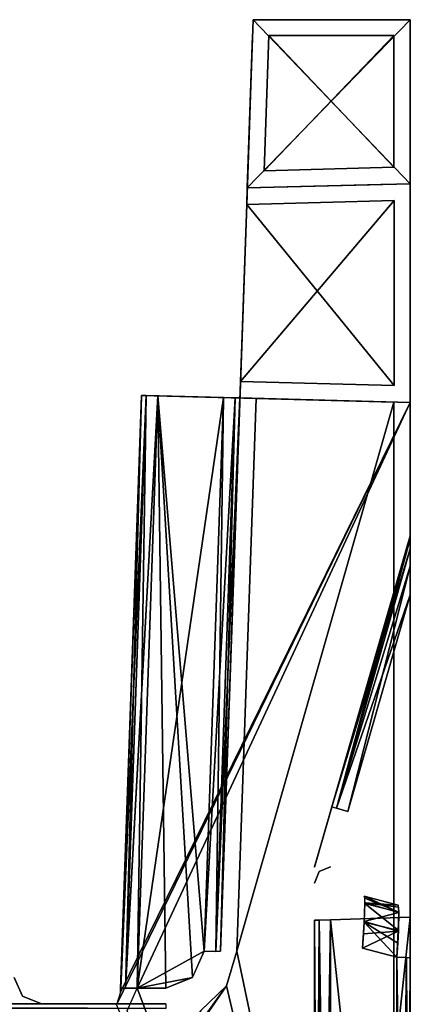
# Model space of a CAD drawing. Header units: millimetres. Extents: x -20 to 20, y -19.6 to 34.
# Tile 53 of 53: x 7.4 to 14.5, y 16 to 34. Entities that reach past the tile are written whole.
import ezdxf

# ---------------------------------------------------------------- set-up
doc = ezdxf.new("R2010")
doc.units = ezdxf.units.MM
doc.header["$LTSCALE"] = 101.851852
for name, color, linetype in [('1', 7, 'CONTINUOUS'), ('102', 7, 'CONTINUOUS'), ('103', 7, 'CONTINUOUS'), ('117', 7, 'CONTINUOUS'), ('127', 7, 'CONTINUOUS'), ('128', 7, 'CONTINUOUS'), ('129', 7, 'CONTINUOUS'), ('130', 7, 'CONTINUOUS'), ('131', 7, 'CONTINUOUS'), ('132', 7, 'CONTINUOUS'), ('139', 7, 'CONTINUOUS'), ('140', 7, 'CONTINUOUS'), ('143', 7, 'CONTINUOUS'), ('145', 7, 'CONTINUOUS'), ('146', 7, 'CONTINUOUS'), ('15', 7, 'CONTINUOUS'), ('150', 7, 'CONTINUOUS'), ('151', 7, 'CONTINUOUS'), ('153', 7, 'CONTINUOUS'), ('154', 7, 'CONTINUOUS'), ('157', 7, 'CONTINUOUS'), ('158', 7, 'CONTINUOUS'), ('21', 7, 'CONTINUOUS'), ('22', 7, 'CONTINUOUS'), ('270', 7, 'CONTINUOUS'), ('3', 7, 'CONTINUOUS'), ('342', 7, 'CONTINUOUS'), ('348', 7, 'CONTINUOUS'), ('351', 7, 'CONTINUOUS'), ('352', 7, 'CONTINUOUS'), ('377', 7, 'CONTINUOUS'), ('378', 7, 'CONTINUOUS'), ('4', 7, 'CONTINUOUS'), ('69', 7, 'CONTINUOUS'), ('71', 7, 'CONTINUOUS'), ('78', 7, 'CONTINUOUS'), ('79', 7, 'CONTINUOUS'), ('80', 7, 'CONTINUOUS'), ('81', 7, 'CONTINUOUS'), ('82', 7, 'CONTINUOUS'), ('83', 7, 'CONTINUOUS'), ('84', 7, 'CONTINUOUS'), ('86', 7, 'CONTINUOUS'), ('98', 7, 'CONTINUOUS'), ('99', 7, 'CONTINUOUS')]:
    doc.layers.add(name, color=color, linetype=linetype)

msp = doc.modelspace()

# ---------------------------------------------------------------- linework, layer by layer
at = {"layer": '1', "color": 252, "linetype": 'Continuous', "true_color": 0x888888}
for points in [[(14.5, 33.7, -13.396), (14.5, 31.292, 4.308), (14.5, 31.292, -4.308), (14.5, 33.7, -13.396)], [(14.5, 31.292, 13.459), (14.5, 31.292, 4.308), (14.5, 33.7, -13.396), (14.5, 31.292, 13.459)], [(14.5, 33.7, 13.396), (14.5, 31.292, 13.459), (14.5, 33.7, -13.396), (14.5, 33.7, 13.396)], [(14.5, 31.292, -13.459), (14.5, 33.7, -13.396), (14.5, 31.292, -4.308), (14.5, 31.292, -13.459)], [(14.5, 31.292, -4.308), (14.5, 31.117, 3.883), (14.5, 31.117, -3.883), (14.5, 31.292, -4.308)], [(14.5, 31.292, 4.308), (14.5, 31.117, 3.883), (14.5, 31.292, -4.308), (14.5, 31.292, 4.308)], [(14.5, 31.117, -3.883), (14.5, 30.692, 3.708), (14.5, 30.692, -3.708), (14.5, 31.117, -3.883)], [(14.5, 31.117, 3.883), (14.5, 30.692, 3.708), (14.5, 31.117, -3.883), (14.5, 31.117, 3.883)], [(14.5, 30.692, -3.708), (14.5, 27.308, 3.708), (14.5, 27.308, -3.708), (14.5, 30.692, -3.708)], [(14.5, 30.692, 3.708), (14.5, 27.308, 3.708), (14.5, 30.692, -3.708), (14.5, 30.692, 3.708)], [(14.5, 27.308, -3.708), (14.5, 26.883, 3.883), (14.5, 26.883, -3.883), (14.5, 27.308, -3.708)], [(14.5, 27.308, 3.708), (14.5, 26.883, 3.883), (14.5, 27.308, -3.708), (14.5, 27.308, 3.708)], [(14.5, 26.883, -3.883), (14.5, 26.708, 4.308), (14.5, 26.708, -4.308), (14.5, 26.883, -3.883)], [(14.5, 26.883, 3.883), (14.5, 26.708, 4.308), (14.5, 26.883, -3.883), (14.5, 26.883, 3.883)], [(14.5, 18.947, -3.652), (14.5, 26.708, -13.579), (14.5, 19.198, -3.398), (14.5, 18.947, -3.652)], [(14.5, 18.854, -4), (14.5, 26.708, -13.579), (14.5, 18.947, -3.652), (14.5, 18.854, -4)], [(14.5, 18.854, -10.38), (14.5, 26.708, -13.579), (14.5, 18.854, -4), (14.5, 18.854, -10.38)], [(14.5, 18.684, -11.023), (14.5, 26.708, -13.579), (14.5, 18.854, -10.38), (14.5, 18.684, -11.023)], [(14.5, 18.223, -11.494), (14.5, 26.708, -13.579), (14.5, 18.684, -11.023), (14.5, 18.223, -11.494)], [(14.5, 17.589, -11.678), (14.5, 26.708, -13.579), (14.5, 18.223, -11.494), (14.5, 17.589, -11.678)], [(14.5, 3.982, -12.035), (14.5, 26.708, -13.579), (14.5, 17.589, -11.678), (14.5, 3.982, -12.035)], [(14.5, 3.498, -12.247), (14.5, 26.708, -13.579), (14.5, 3.982, -12.035), (14.5, 3.498, -12.247)], [(14.5, 3.3, -12.735), (14.5, 26.708, -13.579), (14.5, 3.498, -12.247), (14.5, 3.3, -12.735)], [(14.5, 3.3, -14.192), (14.5, 26.708, -13.579), (14.5, 3.3, -12.735), (14.5, 3.3, -14.192)], [(14.5, 26.708, 4.308), (14.5, 24.553, 3.247), (14.5, 26.708, -4.308), (14.5, 26.708, 4.308)], [(14.5, 24.52, 3.3), (14.5, 24.553, 3.247), (14.5, 26.708, 4.308), (14.5, 24.52, 3.3)], [(14.5, 26.708, -4.308), (14.5, 24.565, 3.176), (14.5, 26.708, -13.579), (14.5, 26.708, -4.308)], [(14.5, 24.553, 3.247), (14.5, 24.565, 3.176), (14.5, 26.708, -4.308), (14.5, 24.553, 3.247)], [(14.5, 24.565, 3.176), (14.5, 24.565, -3.176), (14.5, 26.708, -13.579), (14.5, 24.565, 3.176)], [(14.5, 24.565, -3.176), (14.5, 24.551, -3.252), (14.5, 26.708, -13.579), (14.5, 24.565, -3.176)], [(14.5, 24.551, -3.252), (14.5, 24.52, -3.3), (14.5, 26.708, -13.579), (14.5, 24.551, -3.252)], [(14.5, 26.708, -13.579), (14.5, 19.555, -3.3), (14.5, 19.198, -3.398), (14.5, 26.708, -13.579)], [(14.5, 24.52, -3.3), (14.5, 19.555, -3.3), (14.5, 26.708, -13.579), (14.5, 24.52, -3.3)], [(14.5, 18.684, 11.022), (14.5, 24.52, 3.3), (14.5, 26.708, 4.308), (14.5, 18.684, 11.022)], [(14.5, 3.3, 14.192), (14.5, 17.589, 11.678), (14.5, 26.708, 13.579), (14.5, 3.3, 14.192)], [(14.5, 26.708, 13.579), (14.5, 18.223, 11.494), (14.5, 26.708, 4.308), (14.5, 26.708, 13.579)], [(14.5, 18.223, 11.494), (14.5, 18.684, 11.022), (14.5, 26.708, 4.308), (14.5, 18.223, 11.494)], [(14.5, 17.589, 11.678), (14.5, 18.223, 11.494), (14.5, 26.708, 13.579), (14.5, 17.589, 11.678)], [(14.5, 18.854, 10.38), (14.5, 24.52, 3.3), (14.5, 18.684, 11.022), (14.5, 18.854, 10.38)], [(14.5, 19.555, 3.3), (14.5, 24.52, 3.3), (14.5, 18.854, 10.38), (14.5, 19.555, 3.3)], [(14.5, 19.198, 3.398), (14.5, 19.555, 3.3), (14.5, 18.854, 10.38), (14.5, 19.198, 3.398)], [(14.5, 18.947, 3.652), (14.5, 19.198, 3.398), (14.5, 18.854, 10.38), (14.5, 18.947, 3.652)], [(14.5, 18.854, 4), (14.5, 18.947, 3.652), (14.5, 18.854, 10.38), (14.5, 18.854, 4)], [(14.5, 3.982, 12.035), (14.5, 17.589, 11.678), (14.5, 3.3, 14.192), (14.5, 3.982, 12.035)]]:
    msp.add_3dface(points, dxfattribs=at)
at = {"layer": '102', "color": 236, "linetype": 'Continuous', "true_color": 0x690038}
for points in [[(14.5, 17.588, 11.385), (14.5, 3.974, 11.742), (13.04, 17.537, 11.335), (14.5, 17.588, 11.385)], [(14.5, 3.974, 11.742), (13.04, 3.974, 11.69), (13.04, 17.537, 11.335), (14.5, 3.974, 11.742)]]:
    msp.add_3dface(points, dxfattribs=at)
at = {"layer": '103', "color": 236, "linetype": 'Continuous', "true_color": 0x690038}
for points in [[(13.04, 3.974, -11.69), (14.5, 17.588, -11.385), (13.04, 17.537, -11.335), (13.04, 3.974, -11.69)], [(14.5, 3.974, -11.742), (14.5, 17.588, -11.385), (13.04, 3.974, -11.69), (14.5, 3.974, -11.742)]]:
    msp.add_3dface(points, dxfattribs=at)
at = {"layer": '117', "color": 236, "linetype": 'Continuous', "true_color": 0x690038}
for points in [[(12.892, 18.991, -2.851), (14.5, 24.561, 2.7), (12.75, 18.5, -3.182), (12.892, 18.991, -2.851)], [(12.75, 18.5, -3.182), (14.5, 24.561, 2.7), (13.069, 19.605, 2.7), (12.75, 18.5, -3.182)], [(13.069, 19.605, -2.7), (14.5, 24.561, 2.7), (12.892, 18.991, -2.851), (13.069, 19.605, -2.7)], [(14.5, 24.561, -2.7), (14.5, 24.561, 2.7), (13.069, 19.605, -2.7), (14.5, 24.561, -2.7)], [(12.891, 18.989, 2.852), (12.75, 18.5, -3.182), (13.069, 19.605, 2.7), (12.891, 18.989, 2.852)], [(12.752, 18.507, -3.229), (12.892, 18.991, -2.851), (12.75, 18.5, -3.182), (12.752, 18.507, -3.229)], [(12.75, 18.5, 3.182), (12.75, 18.5, -3.182), (12.891, 18.989, 2.852), (12.75, 18.5, 3.182)], [(12.758, 18.526, 3.257), (12.75, 18.5, 3.182), (12.891, 18.989, 2.852), (12.758, 18.526, 3.257)], [(12.758, 18.526, -3.257), (12.892, 18.991, -2.851), (12.752, 18.507, -3.229), (12.758, 18.526, -3.257)], [(12.752, 18.507, 3.229), (12.75, 18.5, 3.182), (12.758, 18.526, 3.257), (12.752, 18.507, 3.229)]]:
    msp.add_3dface(points, dxfattribs=at)
at = {"layer": '127', "color": 236, "linetype": 'Continuous', "true_color": 0x690038}
for points in [[(12.75, 17.529, -11.036), (12.834, 3.971, -11.599), (12.834, 17.534, -11.244), (12.75, 17.529, -11.036)], [(12.75, 3.966, -11.391), (12.834, 3.971, -11.599), (12.75, 17.529, -11.036), (12.75, 3.966, -11.391)], [(13.04, 3.974, -11.69), (13.04, 17.537, -11.335), (12.834, 17.534, -11.244), (13.04, 3.974, -11.69)], [(12.834, 3.971, -11.599), (13.04, 3.974, -11.69), (12.834, 17.534, -11.244), (12.834, 3.971, -11.599)]]:
    msp.add_3dface(points, dxfattribs=at)
at = {"layer": '128', "color": 236, "linetype": 'Continuous', "true_color": 0x690038}
for points in [[(12.75, 18.21, -10.336), (12.834, 18.419, -10.336), (12.75, 18.21, -4), (12.75, 18.21, -10.336)], [(12.75, 18.21, -4), (12.834, 18.419, -10.336), (12.834, 18.419, -4), (12.75, 18.21, -4)], [(12.834, 18.419, -10.336), (13.04, 18.51, -10.336), (12.834, 18.419, -4), (12.834, 18.419, -10.336)], [(12.834, 18.419, -4), (13.04, 18.51, -10.336), (13.04, 18.51, -4), (12.834, 18.419, -4)]]:
    msp.add_3dface(points, dxfattribs=at)
at = {"layer": '129', "color": 236, "linetype": 'Continuous', "true_color": 0x690038}
for points in [[(14.5, 24.561, -2.7), (13.069, 19.605, -2.7), (13.153, 19.581, -2.912), (14.5, 24.561, -2.7)], [(14.5, 24.503, -2.797), (14.5, 24.561, -2.7), (13.153, 19.581, -2.912), (14.5, 24.503, -2.797)], [(14.5, 24.323, -2.888), (14.5, 24.503, -2.797), (13.153, 19.581, -2.912), (14.5, 24.323, -2.888)], [(14.5, 24.003, -2.963), (14.5, 24.323, -2.888), (13.153, 19.581, -2.912), (14.5, 24.003, -2.963)], [(13.357, 19.522, -3), (14.5, 24.003, -2.963), (13.153, 19.581, -2.912), (13.357, 19.522, -3)], [(14.5, 23.48, -3), (14.5, 24.003, -2.963), (13.357, 19.522, -3), (14.5, 23.48, -3)]]:
    msp.add_3dface(points, dxfattribs=at)
at = {"layer": '130', "color": 236, "linetype": 'Continuous', "true_color": 0x690038}
for points in [[(14.5, 24.561, 2.7), (14.5, 24.503, 2.797), (13.069, 19.605, 2.7), (14.5, 24.561, 2.7)], [(14.5, 24.503, 2.797), (14.5, 24.323, 2.888), (13.069, 19.605, 2.7), (14.5, 24.503, 2.797)], [(13.069, 19.605, 2.7), (14.5, 24.323, 2.888), (13.153, 19.581, 2.912), (13.069, 19.605, 2.7)], [(14.5, 24.323, 2.888), (14.5, 24.003, 2.963), (13.153, 19.581, 2.912), (14.5, 24.323, 2.888)], [(14.5, 24.003, 2.963), (14.5, 23.48, 3), (13.153, 19.581, 2.912), (14.5, 24.003, 2.963)], [(13.153, 19.581, 2.912), (14.5, 23.48, 3), (13.357, 19.522, 3), (13.153, 19.581, 2.912)]]:
    msp.add_3dface(points, dxfattribs=at)
at = {"layer": '131', "color": 236, "linetype": 'Continuous', "true_color": 0x690038}
for points in [[(12.834, 18.419, 10.336), (12.75, 18.21, 10.336), (12.834, 18.419, 4), (12.834, 18.419, 10.336)], [(12.834, 18.419, 4), (12.75, 18.21, 10.336), (12.75, 18.21, 4), (12.834, 18.419, 4)], [(13.04, 18.51, 10.336), (12.834, 18.419, 10.336), (13.04, 18.51, 4), (13.04, 18.51, 10.336)], [(13.04, 18.51, 4), (12.834, 18.419, 10.336), (12.834, 18.419, 4), (13.04, 18.51, 4)]]:
    msp.add_3dface(points, dxfattribs=at)
at = {"layer": '132', "color": 236, "linetype": 'Continuous', "true_color": 0x690038}
for points in [[(12.834, 17.534, 11.244), (12.75, 3.966, 11.391), (12.75, 17.529, 11.036), (12.834, 17.534, 11.244)], [(12.834, 3.971, 11.599), (12.75, 3.966, 11.391), (12.834, 17.534, 11.244), (12.834, 3.971, 11.599)], [(13.04, 17.537, 11.335), (12.834, 3.971, 11.599), (12.834, 17.534, 11.244), (13.04, 17.537, 11.335)], [(13.04, 17.537, 11.335), (13.04, 3.974, 11.69), (12.834, 3.971, 11.599), (13.04, 17.537, 11.335)]]:
    msp.add_3dface(points, dxfattribs=at)
at = {"layer": '139', "color": 5, "linetype": 'Continuous', "true_color": 0x0303ff}
for points in [[(9.589, 27.129, -12.688), (9.21, 16.29, -13.852), (9.21, 16.29, -12.31), (9.589, 27.129, -12.688)], [(9.589, 27.129, -13.568), (9.21, 16.29, -13.852), (9.589, 27.129, -12.688), (9.589, 27.129, -13.568)]]:
    msp.add_3dface(points, dxfattribs=at)
at = {"layer": '140', "color": 5, "linetype": 'Continuous', "true_color": 0x0303ff}
for points in [[(9.208, 16.217, 14.154), (9.589, 27.129, 13.868), (9.209, 16.271, 14.014), (9.208, 16.217, 14.154)], [(9.209, 16.271, 14.014), (9.589, 27.129, 13.868), (9.21, 16.29, 13.867), (9.209, 16.271, 14.014)], [(9.589, 27.129, 13.868), (9.21, 16.29, 12.31), (9.21, 16.29, 13.867), (9.589, 27.129, 13.868)], [(9.21, 16.29, 12.31), (9.589, 27.129, 13.868), (9.589, 27.129, 12.688), (9.21, 16.29, 12.31)]]:
    msp.add_3dface(points, dxfattribs=at)
at = {"layer": '143', "color": 5, "linetype": 'Continuous', "true_color": 0x0303ff}
for points in [[(9.21, 16.29, -13.852), (9.589, 27.129, -13.568), (9.676, 27.126, -13.78), (9.21, 16.29, -13.852)], [(9.21, 16.29, -13.852), (9.676, 27.126, -13.78), (9.298, 16.292, -14.064), (9.21, 16.29, -13.852)], [(9.676, 27.126, -13.78), (9.888, 27.121, -13.868), (9.298, 16.292, -14.064), (9.676, 27.126, -13.78)], [(9.888, 27.121, -13.868), (9.51, 16.287, -14.152), (9.298, 16.292, -14.064), (9.888, 27.121, -13.868)]]:
    msp.add_3dface(points, dxfattribs=at)
at = {"layer": '145', "color": 5, "linetype": 'Continuous', "true_color": 0x0303ff}
for points in [[(11.087, 27.089, -12.387), (9.888, 27.121, -12.388), (9.51, 16.29, -12.01), (11.087, 27.089, -12.387)], [(10.734, 16.965, -12.034), (11.087, 27.089, -12.387), (9.51, 16.29, -12.01), (10.734, 16.965, -12.034)], [(10.519, 16.485, -12.017), (10.734, 16.965, -12.034), (9.51, 16.29, -12.01), (10.519, 16.485, -12.017)], [(10.034, 16.29, -12.01), (10.519, 16.485, -12.017), (9.51, 16.29, -12.01), (10.034, 16.29, -12.01)]]:
    msp.add_3dface(points, dxfattribs=at)
at = {"layer": '146', "color": 5, "linetype": 'Continuous', "true_color": 0x0303ff}
for points in [[(9.51, 16.29, 12.01), (9.888, 27.121, 12.388), (10.034, 16.29, 12.01), (9.51, 16.29, 12.01)], [(10.034, 16.29, 12.01), (9.888, 27.121, 12.388), (10.522, 16.487, 12.017), (10.034, 16.29, 12.01)], [(10.522, 16.487, 12.017), (9.888, 27.121, 12.388), (10.734, 16.965, 12.034), (10.522, 16.487, 12.017)], [(9.888, 27.121, 12.388), (11.087, 27.089, 12.387), (10.734, 16.965, 12.034), (9.888, 27.121, 12.388)]]:
    msp.add_3dface(points, dxfattribs=at)
at = {"layer": '15', "color": 252, "linetype": 'Continuous', "true_color": 0x888888}
for points in [[(11.518, 30.834, 4.166), (11.618, 33.71, -13.396), (11.511, 30.622, 4.078), (11.518, 30.834, 4.166)], [(11.618, 33.71, -13.396), (11.521, 30.922, -4.378), (11.511, 30.622, 4.078), (11.618, 33.71, -13.396)], [(11.521, 30.922, 4.378), (11.618, 33.71, -13.396), (11.518, 30.834, 4.166), (11.521, 30.922, 4.378)], [(11.521, 30.922, 13.469), (11.618, 33.71, 13.396), (11.521, 30.922, 13.465), (11.521, 30.922, 13.469)], [(11.521, 30.922, 13.465), (11.618, 33.71, 13.396), (11.521, 30.922, 13.461), (11.521, 30.922, 13.465)], [(11.521, 30.922, 13.461), (11.618, 33.71, 13.396), (11.521, 30.922, 4.378), (11.521, 30.922, 13.461)], [(11.521, 30.922, -13.461), (11.521, 30.922, -4.378), (11.618, 33.71, -13.396), (11.521, 30.922, -13.461)], [(11.521, 30.922, -13.469), (11.521, 30.922, -13.461), (11.618, 33.71, -13.396), (11.521, 30.922, -13.469)], [(11.618, 33.71, 13.396), (11.618, 33.71, -13.396), (11.521, 30.922, 4.378), (11.618, 33.71, 13.396)], [(11.521, 30.922, -4.378), (11.518, 30.834, -4.166), (11.511, 30.622, 4.078), (11.521, 30.922, -4.378)], [(11.518, 30.834, -4.166), (11.511, 30.622, -4.078), (11.511, 30.622, 4.078), (11.518, 30.834, -4.166)], [(11.521, 30.922, -13.465), (11.521, 30.922, -13.461), (11.521, 30.922, -13.469), (11.521, 30.922, -13.465)], [(11.511, 30.622, -4.078), (11.397, 27.381, -4.081), (11.034, 16.965, 13.834), (11.511, 30.622, -4.078)], [(11.39, 27.169, 4.169), (11.511, 30.622, -4.078), (11.034, 16.965, 13.834), (11.39, 27.169, 4.169)], [(11.397, 27.381, 4.081), (11.511, 30.622, -4.078), (11.39, 27.169, 4.169), (11.397, 27.381, 4.081)], [(11.511, 30.622, 4.078), (11.511, 30.622, -4.078), (11.397, 27.381, 4.081), (11.511, 30.622, 4.078)], [(11.397, 27.381, -4.081), (11.39, 27.169, -4.169), (11.034, 16.965, 13.834), (11.397, 27.381, -4.081)], [(11.387, 27.082, 4.381), (11.39, 27.169, 4.169), (11.034, 16.965, 13.834), (11.387, 27.082, 4.381)], [(11.39, 27.169, -4.169), (11.387, 27.082, -4.381), (11.034, 16.965, 13.834), (11.39, 27.169, -4.169)], [(11.387, 27.082, -4.381), (11.387, 27.082, -13.57), (11.034, 16.965, 13.834), (11.387, 27.082, -4.381)], [(11.387, 27.082, 13.57), (11.387, 27.082, 4.381), (11.034, 16.965, 13.834), (11.387, 27.082, 13.57)], [(11.034, 16.965, 13.834), (11.387, 27.082, -13.57), (11.034, 16.965, -13.834), (11.034, 16.965, 13.834)]]:
    msp.add_3dface(points, dxfattribs=at)
at = {"layer": '150', "color": 5, "linetype": 'Continuous', "true_color": 0x0303ff}
for points in [[(9.589, 27.129, -12.688), (9.21, 16.29, -12.31), (9.298, 16.285, -12.098), (9.589, 27.129, -12.688)], [(9.676, 27.126, -12.476), (9.589, 27.129, -12.688), (9.298, 16.285, -12.098), (9.676, 27.126, -12.476)], [(9.51, 16.29, -12.01), (9.676, 27.126, -12.476), (9.298, 16.285, -12.098), (9.51, 16.29, -12.01)], [(9.51, 16.29, -12.01), (9.888, 27.121, -12.388), (9.676, 27.126, -12.476), (9.51, 16.29, -12.01)]]:
    msp.add_3dface(points, dxfattribs=at)
at = {"layer": '151', "color": 236, "linetype": 'Continuous', "true_color": 0x690038}
for points in [[(11.087, 27.089, -12.387), (10.734, 16.965, -12.034), (10.946, 16.961, -11.946), (11.087, 27.089, -12.387)], [(11.087, 27.089, -12.387), (10.946, 16.961, -11.946), (11.299, 27.084, -12.299), (11.087, 27.089, -12.387)], [(10.946, 16.961, -11.946), (11.034, 16.965, -11.734), (11.299, 27.084, -12.299), (10.946, 16.961, -11.946)], [(11.299, 27.084, -12.299), (11.034, 16.965, -11.734), (11.387, 27.082, -12.087), (11.299, 27.084, -12.299)]]:
    msp.add_3dface(points, dxfattribs=at)
at = {"layer": '153', "color": 236, "linetype": 'Continuous', "true_color": 0x690038}
for points in [[(10.734, 16.965, 12.034), (11.087, 27.089, 12.387), (11.299, 27.084, 12.299), (10.734, 16.965, 12.034)], [(10.946, 16.961, 11.946), (10.734, 16.965, 12.034), (11.299, 27.084, 12.299), (10.946, 16.961, 11.946)], [(11.387, 27.082, 12.087), (10.946, 16.961, 11.946), (11.299, 27.084, 12.299), (11.387, 27.082, 12.087)], [(11.034, 16.965, 11.734), (10.946, 16.961, 11.946), (11.387, 27.082, 12.087), (11.034, 16.965, 11.734)]]:
    msp.add_3dface(points, dxfattribs=at)
at = {"layer": '154', "color": 5, "linetype": 'Continuous', "true_color": 0x0303ff}
for points in [[(9.21, 16.29, 12.31), (9.589, 27.129, 12.688), (9.676, 27.126, 12.476), (9.21, 16.29, 12.31)], [(9.21, 16.29, 12.31), (9.676, 27.126, 12.476), (9.298, 16.285, 12.098), (9.21, 16.29, 12.31)], [(9.676, 27.126, 12.476), (9.888, 27.121, 12.388), (9.298, 16.285, 12.098), (9.676, 27.126, 12.476)], [(9.888, 27.121, 12.388), (9.51, 16.29, 12.01), (9.298, 16.285, 12.098), (9.888, 27.121, 12.388)]]:
    msp.add_3dface(points, dxfattribs=at)
at = {"layer": '157', "color": 236, "linetype": 'Continuous', "true_color": 0x690038}
for points in [[(9.589, 27.129, 13.868), (14.5, 27, 13.872), (11.299, 27.084, 12.299), (9.589, 27.129, 13.868)], [(9.589, 27.129, 12.688), (11.087, 27.089, 12.387), (9.676, 27.126, 12.476), (9.589, 27.129, 12.688)], [(9.589, 27.129, 12.688), (9.589, 27.129, 13.868), (11.087, 27.089, 12.387), (9.589, 27.129, 12.688)], [(11.087, 27.089, 12.387), (9.589, 27.129, 13.868), (11.299, 27.084, 12.299), (11.087, 27.089, 12.387)], [(11.087, 27.089, 12.387), (9.888, 27.121, 12.388), (9.676, 27.126, 12.476), (11.087, 27.089, 12.387)], [(14.5, 27, 13.872), (11.387, 27.082, 12.087), (11.299, 27.084, 12.299), (14.5, 27, 13.872)], [(11.387, 27.082, 12.087), (14.5, 27, 4), (11.387, 27.082, 4.082), (11.387, 27.082, 12.087)], [(14.5, 27, 13.872), (14.5, 27, 4), (11.387, 27.082, 12.087), (14.5, 27, 13.872)]]:
    msp.add_3dface(points, dxfattribs=at)
at = {"layer": '158', "color": 236, "linetype": 'Continuous', "true_color": 0x690038}
for points in [[(9.589, 27.129, -13.568), (14.5, 27, -13.872), (9.676, 27.126, -13.78), (9.589, 27.129, -13.568)], [(14.5, 27, -13.872), (9.589, 27.129, -12.688), (9.676, 27.126, -12.476), (14.5, 27, -13.872)], [(14.5, 27, -13.872), (9.589, 27.129, -13.568), (9.589, 27.129, -12.688), (14.5, 27, -13.872)], [(9.888, 27.121, -12.388), (14.5, 27, -13.872), (9.676, 27.126, -12.476), (9.888, 27.121, -12.388)], [(14.5, 27, -13.872), (9.888, 27.121, -13.868), (9.676, 27.126, -13.78), (14.5, 27, -13.872)], [(14.5, 27, -13.872), (9.888, 27.121, -12.388), (11.087, 27.089, -12.387), (14.5, 27, -13.872)], [(14.5, 27, -13.872), (11.087, 27.089, -12.387), (11.299, 27.084, -12.299), (14.5, 27, -13.872)], [(14.5, 27, -13.872), (11.299, 27.084, -12.299), (11.387, 27.082, -12.087), (14.5, 27, -13.872)], [(14.5, 27, -4), (14.5, 27, -13.872), (11.387, 27.082, -4.082), (14.5, 27, -4)], [(14.5, 27, -13.872), (11.387, 27.082, -12.087), (11.387, 27.082, -4.082), (14.5, 27, -13.872)]]:
    msp.add_3dface(points, dxfattribs=at)
at = {"layer": '21', "color": 252, "linetype": 'Continuous', "true_color": 0x888888}
for points in [[(11.832, 31.238, -13.761), (11.918, 33.708, -13.696), (14.2, 31.3, -13.759), (11.832, 31.238, -13.761)], [(11.918, 33.708, -13.696), (14.2, 33.708, -13.696), (14.2, 31.3, -13.759), (11.918, 33.708, -13.696)], [(11.687, 27.074, -13.87), (14.2, 27.008, -13.871), (11.334, 16.962, -14.134), (11.687, 27.074, -13.87)], [(14.2, 27.008, -13.871), (14.2, 3.308, -14.492), (11.334, 16.962, -14.134), (14.2, 27.008, -13.871)], [(11.334, 16.962, -14.134), (14.2, 3.308, -14.492), (11.142, 16.328, -14.151), (11.334, 16.962, -14.134)], [(11.142, 16.328, -14.151), (14.2, 3.308, -14.492), (10.67, 15.874, -14.163), (11.142, 16.328, -14.151)]]:
    msp.add_3dface(points, dxfattribs=at)
at = {"layer": '22', "color": 252, "linetype": 'Continuous', "true_color": 0x888888}
for points in [[(11.832, 31.238, 13.761), (14.2, 31.3, 13.759), (14.2, 33.708, 13.696), (11.832, 31.238, 13.761)], [(11.918, 33.708, 13.696), (11.832, 31.238, 13.761), (14.2, 33.708, 13.696), (11.918, 33.708, 13.696)], [(11.334, 16.962, 14.134), (14.2, 27.008, 13.871), (11.687, 27.074, 13.87), (11.334, 16.962, 14.134)], [(14.2, 3.308, 14.492), (14.2, 27.008, 13.871), (11.334, 16.962, 14.134), (14.2, 3.308, 14.492)], [(11.145, 16.333, 14.151), (14.2, 3.308, 14.492), (11.334, 16.962, 14.134), (11.145, 16.333, 14.151)], [(4.405, 6.961, 14.396), (4.187, 6.233, 14.415), (11.145, 16.333, 14.151), (4.405, 6.961, 14.396)], [(4.187, 6.233, 14.415), (14.2, 3.308, 14.492), (11.145, 16.333, 14.151), (4.187, 6.233, 14.415)], [(10.675, 15.877, 14.163), (4.405, 6.961, 14.396), (11.145, 16.333, 14.151), (10.675, 15.877, 14.163)]]:
    msp.add_3dface(points, dxfattribs=at)
at = {"layer": '270', "color": 18, "linetype": 'Continuous', "true_color": 0x000000}
for points in [[(14.5, -5.4, -9.642), (14.5, -5.4, -9.89), (14.5, 17.468, -9.839), (14.5, -5.4, -9.642)], [(14.5, -4.205, -9.594), (14.5, 17.468, -9.839), (14.5, 14.1, -8.334), (14.5, -4.205, -9.594)], [(14.5, -4.205, -9.594), (14.5, -5.4, -9.642), (14.5, 17.468, -9.839), (14.5, -4.205, -9.594)], [(14.5, 15.3, 2.366), (14.5, 17.468, 9.839), (14.5, 15.3, 7.134), (14.5, 15.3, 2.366)], [(14.5, 15.3, 7.134), (14.5, 17.468, 9.839), (14.5, 15.136, 7.74), (14.5, 15.3, 7.134)], [(14.5, 15.136, 7.74), (14.5, 17.468, 9.839), (14.5, 14.698, 8.175), (14.5, 15.136, 7.74)], [(14.5, 14.698, 8.175), (14.5, 17.468, 9.839), (14.5, 14.1, 8.334), (14.5, 14.698, 8.175)], [(14.5, 14.1, 8.334), (14.5, 17.468, 9.839), (14.5, 3.665, 8.334), (14.5, 14.1, 8.334)], [(14.5, 15.3, -7.134), (14.5, 17.468, 9.839), (14.5, 15.3, -2.366), (14.5, 15.3, -7.134)], [(14.5, 15.3, -2.366), (14.5, 17.468, 9.839), (14.5, 15.136, -1.76), (14.5, 15.3, -2.366)], [(14.5, 15.136, -1.76), (14.5, 17.468, 9.839), (14.5, 14.698, -1.325), (14.5, 15.136, -1.76)], [(14.5, 14.1, -8.334), (14.5, 17.468, -9.839), (14.5, 14.706, -8.17), (14.5, 14.1, -8.334)], [(14.5, 14.706, -8.17), (14.5, 17.468, -9.839), (14.5, 15.14, -7.732), (14.5, 14.706, -8.17)], [(14.5, 15.14, -7.732), (14.5, 17.468, -9.839), (14.5, 15.3, -7.134), (14.5, 15.14, -7.732)], [(14.5, -5.4, -9.89), (14.5, -3.75, -9.89), (14.5, 17.468, -9.839), (14.5, -5.4, -9.89)], [(14.5, 17.468, 9.839), (14.5, 17.271, 10.316), (14.5, 3.665, 8.334), (14.5, 17.468, 9.839)], [(14.5, 17.468, -9.839), (14.5, 17.468, 9.839), (14.5, 15.3, -7.134), (14.5, 17.468, -9.839)], [(14.5, 15.14, 1.768), (14.5, 17.468, 9.839), (14.5, 15.3, 2.366), (14.5, 15.14, 1.768)], [(14.5, 17.468, 9.839), (14.5, 15.14, 1.768), (14.5, 14.698, -1.325), (14.5, 17.468, 9.839)], [(14.5, 17.468, -9.839), (14.5, -3.75, -9.89), (14.5, 17.278, -10.31), (14.5, 17.468, -9.839)], [(14.5, -3.75, -9.89), (14.5, -3.75, -10.601), (14.5, 17.278, -10.31), (14.5, -3.75, -9.89)], [(14.5, 17.278, -10.31), (14.5, -3.75, -10.601), (14.5, 16.794, -10.518), (14.5, 17.278, -10.31)], [(14.5, 17.271, 10.316), (14.5, 16.794, 10.518), (14.5, 3.665, 8.334), (14.5, 17.271, 10.316)], [(14.5, 16.794, -10.518), (14.5, -3.75, -10.601), (14.5, 3.566, -10.864), (14.5, 16.794, -10.518)], [(14.5, 16.794, 10.518), (14.5, 3.566, 10.864), (14.5, 3.665, 8.334), (14.5, 16.794, 10.518)]]:
    msp.add_3dface(points, dxfattribs=at)
at = {"layer": '3', "color": 252, "linetype": 'Continuous', "true_color": 0x888888}
for points in [[(14.2, 34, -13.396), (11.918, 34, -13.396), (14.2, 34, 13.396), (14.2, 34, -13.396)], [(14.2, 34, 13.396), (11.918, 34, -13.396), (11.918, 34, 13.396), (14.2, 34, 13.396)]]:
    msp.add_3dface(points, dxfattribs=at)
at = {"layer": '342', "color": 18, "linetype": 'Continuous', "true_color": 0x000000}
for points in [[(14.5, -4.155, -9.594), (14.5, 17.518, -9.839), (14.5, 14.15, -8.334), (14.5, -4.155, -9.594)], [(14.5, -5.35, -9.89), (14.5, -3.7, -9.89), (14.5, 17.518, -9.839), (14.5, -5.35, -9.89)], [(14.5, -4.155, -9.594), (14.5, -5.35, -9.642), (14.5, 17.518, -9.839), (14.5, -4.155, -9.594)], [(14.5, -5.35, -9.642), (14.5, -5.35, -9.89), (14.5, 17.518, -9.839), (14.5, -5.35, -9.642)], [(14.5, 15.19, -7.732), (14.5, 17.518, -9.839), (14.5, 15.35, -7.134), (14.5, 15.19, -7.732)], [(14.5, 15.186, 7.74), (14.5, 17.518, 9.839), (14.5, 14.748, 8.175), (14.5, 15.186, 7.74)], [(14.5, 14.748, 8.175), (14.5, 17.518, 9.839), (14.5, 14.15, 8.334), (14.5, 14.748, 8.175)], [(14.5, 14.15, 8.334), (14.5, 17.518, 9.839), (14.5, 3.715, 8.334), (14.5, 14.15, 8.334)], [(14.5, 15.35, -7.134), (14.5, 17.518, 9.839), (14.5, 15.35, -2.366), (14.5, 15.35, -7.134)], [(14.5, 15.35, -2.366), (14.5, 17.518, 9.839), (14.5, 15.186, -1.76), (14.5, 15.35, -2.366)], [(14.5, 15.186, -1.76), (14.5, 17.518, 9.839), (14.5, 14.748, -1.325), (14.5, 15.186, -1.76)], [(14.5, 14.15, -8.334), (14.5, 17.518, -9.839), (14.5, 14.756, -8.17), (14.5, 14.15, -8.334)], [(14.5, 14.756, -8.17), (14.5, 17.518, -9.839), (14.5, 15.19, -7.732), (14.5, 14.756, -8.17)], [(14.5, 17.518, 9.839), (14.5, 17.321, 10.316), (14.5, 3.715, 8.334), (14.5, 17.518, 9.839)], [(14.5, 17.518, -9.839), (14.5, 17.518, 9.839), (14.5, 15.35, -7.134), (14.5, 17.518, -9.839)], [(14.5, 15.19, 1.768), (14.5, 17.518, 9.839), (14.5, 15.35, 2.366), (14.5, 15.19, 1.768)], [(14.5, 17.518, 9.839), (14.5, 15.19, 1.768), (14.5, 14.748, -1.325), (14.5, 17.518, 9.839)], [(14.5, 15.35, 2.366), (14.5, 17.518, 9.839), (14.5, 15.35, 7.134), (14.5, 15.35, 2.366)], [(14.5, 15.35, 7.134), (14.5, 17.518, 9.839), (14.5, 15.186, 7.74), (14.5, 15.35, 7.134)], [(14.5, 17.518, -9.839), (14.5, -3.7, -9.89), (14.5, 17.328, -10.31), (14.5, 17.518, -9.839)], [(14.5, -3.7, -9.89), (14.5, -3.7, -10.601), (14.5, 17.328, -10.31), (14.5, -3.7, -9.89)], [(14.5, 17.328, -10.31), (14.5, -3.7, -10.601), (14.5, 16.844, -10.518), (14.5, 17.328, -10.31)], [(14.5, 17.321, 10.316), (14.5, 16.844, 10.518), (14.5, 3.715, 8.334), (14.5, 17.321, 10.316)], [(14.5, 16.844, 10.518), (14.5, 3.616, 10.864), (14.5, 3.715, 8.334), (14.5, 16.844, 10.518)], [(14.5, 16.844, -10.518), (14.5, -3.7, -10.601), (14.5, 3.616, -10.864), (14.5, 16.844, -10.518)]]:
    msp.add_3dface(points, dxfattribs=at)
at = {"layer": '348', "color": 18, "linetype": 'Continuous', "true_color": 0x000000}
for points in [[(13.659, 17.973, 9.944), (14.278, 17.808, 9.839), (14.278, 17.808, -9.839), (13.659, 17.973, 9.944)], [(13.659, 17.973, -9.944), (13.659, 17.973, 9.944), (14.278, 17.808, -9.839), (13.659, 17.973, -9.944)]]:
    msp.add_3dface(points, dxfattribs=at)
at = {"layer": '351', "color": 18, "linetype": 'Continuous', "true_color": 0x000000}
for points in [[(13.668, 17.936, -10.202), (13.659, 17.973, -9.944), (14.291, 17.68, -10.313), (13.668, 17.936, -10.202)], [(13.659, 17.973, -9.944), (14.278, 17.808, -9.839), (14.291, 17.68, -10.313), (13.659, 17.973, -9.944)], [(13.659, 17.496, -10.777), (13.671, 17.839, -10.43), (14.282, 17.341, -10.664), (13.659, 17.496, -10.777)], [(13.671, 17.839, -10.43), (13.668, 17.936, -10.202), (14.291, 17.68, -10.313), (13.671, 17.839, -10.43)], [(14.282, 17.341, -10.664), (13.671, 17.839, -10.43), (14.291, 17.68, -10.313), (14.282, 17.341, -10.664)], [(13.625, 17.019, -10.919), (13.659, 17.496, -10.777), (14.252, 16.852, -10.813), (13.625, 17.019, -10.919)], [(14.252, 16.852, -10.813), (13.659, 17.496, -10.777), (14.27, 17.113, -10.768), (14.252, 16.852, -10.813)], [(14.27, 17.113, -10.768), (13.659, 17.496, -10.777), (14.282, 17.341, -10.664), (14.27, 17.113, -10.768)]]:
    msp.add_3dface(points, dxfattribs=at)
at = {"layer": '352', "color": 18, "linetype": 'Continuous', "true_color": 0x000000}
for points in [[(14.278, 17.808, 9.839), (13.659, 17.973, 9.944), (13.671, 17.846, 10.418), (14.278, 17.808, 9.839)], [(13.671, 17.846, 10.418), (13.659, 17.507, 10.77), (14.291, 17.673, 10.324), (13.671, 17.846, 10.418)], [(14.287, 17.77, 10.097), (13.671, 17.846, 10.418), (14.291, 17.673, 10.324), (14.287, 17.77, 10.097)], [(14.278, 17.808, 9.839), (13.671, 17.846, 10.418), (14.287, 17.77, 10.097), (14.278, 17.808, 9.839)], [(14.291, 17.673, 10.324), (13.659, 17.507, 10.77), (14.281, 17.33, 10.671), (14.291, 17.673, 10.324)], [(13.659, 17.507, 10.77), (13.645, 17.28, 10.874), (14.281, 17.33, 10.671), (13.659, 17.507, 10.77)], [(13.645, 17.28, 10.874), (13.625, 17.019, 10.919), (14.281, 17.33, 10.671), (13.645, 17.28, 10.874)], [(13.625, 17.019, 10.919), (14.252, 16.852, 10.813), (14.281, 17.33, 10.671), (13.625, 17.019, 10.919)]]:
    msp.add_3dface(points, dxfattribs=at)
at = {"layer": '377', "color": 18, "linetype": 'Continuous', "true_color": 0x000000}
for points in [[(14.252, 16.852, 10.813), (14.252, 3.624, 11.16), (14.43, 3.622, 11.057), (14.252, 16.852, 10.813)], [(14.43, 16.849, 10.711), (14.252, 16.852, 10.813), (14.43, 3.622, 11.057), (14.43, 16.849, 10.711)], [(14.5, 3.616, 10.864), (14.5, 16.844, 10.518), (14.43, 16.849, 10.711), (14.5, 3.616, 10.864)], [(14.5, 3.616, 10.864), (14.43, 16.849, 10.711), (14.43, 3.622, 11.057), (14.5, 3.616, 10.864)]]:
    msp.add_3dface(points, dxfattribs=at)
at = {"layer": '378', "color": 18, "linetype": 'Continuous', "true_color": 0x000000}
for points in [[(14.252, 3.624, -11.16), (14.252, 16.852, -10.813), (14.43, 16.849, -10.711), (14.252, 3.624, -11.16)], [(14.43, 3.622, -11.057), (14.252, 3.624, -11.16), (14.43, 16.849, -10.711), (14.43, 3.622, -11.057)], [(14.5, 16.844, -10.518), (14.43, 3.622, -11.057), (14.43, 16.849, -10.711), (14.5, 16.844, -10.518)], [(14.5, 16.844, -10.518), (14.5, 3.616, -10.864), (14.43, 3.622, -11.057), (14.5, 16.844, -10.518)]]:
    msp.add_3dface(points, dxfattribs=at)
at = {"layer": '4', "color": 252, "linetype": 'Continuous', "true_color": 0x888888}
for points in [[(-10.034, 16, -13.867), (-1.23, 16, -12.388), (10.034, 16, -13.867), (-10.034, 16, -13.867)], [(-1.23, 16, -12.388), (1.23, 16, -12.388), (10.034, 16, -13.867), (-1.23, 16, -12.388)], [(1.23, 16, -12.388), (3.446, 16, -11.321), (10.034, 16, -13.867), (1.23, 16, -12.388)], [(3.446, 16, -11.321), (4.979, 16, -9.398), (10.034, 16, -13.867), (3.446, 16, -11.321)], [(4.979, 16, -9.398), (5.526, 16, -7), (10.034, 16, -13.867), (4.979, 16, -9.398)], [(10.034, 16, -13.867), (4.979, 16, -4.602), (6.632, 16, 0.067), (10.034, 16, -13.867)], [(5.526, 16, -7), (4.979, 16, -4.602), (10.034, 16, -13.867), (5.526, 16, -7)], [(7.18, 16, 0.149), (10.034, 16, -13.867), (6.632, 16, 0.067), (7.18, 16, 0.149)], [(7.6, 16, 0.513), (10.034, 16, -13.867), (7.18, 16, 0.149), (7.6, 16, 0.513)], [(7.762, 16, 1.059), (10.034, 16, -13.867), (7.6, 16, 0.513), (7.762, 16, 1.059)], [(7.738, 16, 13.867), (8.886, 16, 13.867), (7.756, 16, 13.758), (7.738, 16, 13.867)], [(7.756, 16, 13.758), (10.034, 16, -13.867), (7.762, 16, 13.647), (7.756, 16, 13.758)], [(8.886, 16, 13.867), (10.034, 16, -13.867), (7.756, 16, 13.758), (8.886, 16, 13.867)], [(7.762, 16, 13.647), (10.034, 16, -13.867), (7.762, 16, 1.059), (7.762, 16, 13.647)], [(10.034, 16, 13.867), (10.034, 16, -13.867), (8.886, 16, 13.867), (10.034, 16, 13.867)]]:
    msp.add_3dface(points, dxfattribs=at)
at = {"layer": '69', "color": 252, "linetype": 'Continuous', "true_color": 0x888888}
for points in [[(7.263, 16.483, 1.059), (7.263, 16.483, 13.647), (7.415, 16.14, 13.647), (7.263, 16.483, 1.059)], [(7.415, 16.14, 1.059), (7.263, 16.483, 1.059), (7.415, 16.14, 13.647), (7.415, 16.14, 1.059)], [(7.762, 16, 13.647), (7.415, 16.14, 1.059), (7.415, 16.14, 13.647), (7.762, 16, 13.647)], [(7.762, 16, 13.647), (7.762, 16, 1.059), (7.415, 16.14, 1.059), (7.762, 16, 13.647)]]:
    msp.add_3dface(points, dxfattribs=at)
at = {"layer": '71', "color": 252, "linetype": 'Continuous', "true_color": 0x888888}
for points in [[(-10.034, 16, -13.867), (10.034, 15.915, -14.077), (-10.034, 15.915, -14.077), (-10.034, 16, -13.867)], [(-10.034, 16, -13.867), (10.034, 16, -13.867), (10.034, 15.915, -14.077), (-10.034, 16, -13.867)]]:
    msp.add_3dface(points, dxfattribs=at)
at = {"layer": '78', "color": 252, "linetype": 'Continuous', "true_color": 0x888888}
for points in [[(14.208, 27.008, 4.308), (11.387, 27.082, 13.57), (11.475, 27.079, 13.782), (14.208, 27.008, 4.308)], [(11.387, 27.082, 4.381), (11.387, 27.082, 13.57), (14.208, 27.008, 4.308), (11.387, 27.082, 4.381)], [(11.687, 27.074, 13.87), (14.208, 27.008, 4.308), (11.475, 27.079, 13.782), (11.687, 27.074, 13.87)], [(11.687, 27.074, 13.87), (14.2, 27.008, 13.871), (14.208, 27.008, 13.871), (11.687, 27.074, 13.87)], [(14.208, 27.008, 4.308), (11.687, 27.074, 13.87), (14.208, 27.008, 13.871), (14.208, 27.008, 4.308)], [(14.208, 27.008, 13.871), (14.2, 27.008, 13.871), (14.204, 27.008, 13.871), (14.208, 27.008, 13.871)]]:
    msp.add_3dface(points, dxfattribs=at)
at = {"layer": '79', "color": 252, "linetype": 'Continuous', "true_color": 0x888888}
for points in [[(11.511, 30.622, 4.078), (11.397, 27.381, 4.081), (14.208, 30.692, 4.008), (11.511, 30.622, 4.078)], [(14.208, 30.692, 4.008), (11.397, 27.381, 4.081), (14.208, 27.308, 4.008), (14.208, 30.692, 4.008)]]:
    msp.add_3dface(points, dxfattribs=at)
at = {"layer": '80', "color": 252, "linetype": 'Continuous', "true_color": 0x888888}
for points in [[(14.208, 30.992, 13.459), (11.521, 30.922, 4.378), (14.208, 30.992, 4.308), (14.208, 30.992, 13.459)], [(11.521, 30.922, 13.461), (11.521, 30.922, 4.378), (14.208, 30.992, 13.459), (11.521, 30.922, 13.461)]]:
    msp.add_3dface(points, dxfattribs=at)
at = {"layer": '81', "color": 252, "linetype": 'Continuous', "true_color": 0x888888}
for points in [[(11.521, 30.922, -4.378), (14.208, 30.992, -13.459), (14.208, 30.992, -4.308), (11.521, 30.922, -4.378)], [(11.521, 30.922, -4.378), (11.521, 30.922, -13.461), (14.208, 30.992, -13.459), (11.521, 30.922, -4.378)]]:
    msp.add_3dface(points, dxfattribs=at)
at = {"layer": '82', "color": 252, "linetype": 'Continuous', "true_color": 0x888888}
for points in [[(11.397, 27.381, -4.081), (11.511, 30.622, -4.078), (14.208, 27.308, -4.008), (11.397, 27.381, -4.081)], [(11.511, 30.622, -4.078), (14.208, 30.692, -4.008), (14.208, 27.308, -4.008), (11.511, 30.622, -4.078)]]:
    msp.add_3dface(points, dxfattribs=at)
at = {"layer": '83', "color": 252, "linetype": 'Continuous', "true_color": 0x888888}
for points in [[(11.387, 27.082, -13.57), (11.387, 27.082, -4.381), (14.208, 27.008, -13.871), (11.387, 27.082, -13.57)], [(14.208, 27.008, -13.871), (11.387, 27.082, -4.381), (14.208, 27.008, -4.308), (14.208, 27.008, -13.871)], [(11.387, 27.082, -13.57), (14.208, 27.008, -13.871), (11.475, 27.079, -13.782), (11.387, 27.082, -13.57)], [(14.208, 27.008, -13.871), (11.687, 27.074, -13.87), (11.475, 27.079, -13.782), (14.208, 27.008, -13.871)], [(14.2, 27.008, -13.871), (11.687, 27.074, -13.87), (14.204, 27.008, -13.871), (14.2, 27.008, -13.871)], [(11.687, 27.074, -13.87), (14.208, 27.008, -13.871), (14.204, 27.008, -13.871), (11.687, 27.074, -13.87)]]:
    msp.add_3dface(points, dxfattribs=at)
at = {"layer": '84', "color": 236, "linetype": 'Continuous', "true_color": 0x690038}
for points in [[(14.5, 31, 13.767), (14.5, 31, 4), (14.5, 34, -13.688), (14.5, 31, 13.767)], [(14.5, 34, -13.688), (14.5, 31, 4), (14.5, 31, -4), (14.5, 34, -13.688)], [(14.5, 34, 13.688), (14.5, 31, 13.767), (14.5, 34, -13.688), (14.5, 34, 13.688)], [(14.5, 31, -13.767), (14.5, 34, -13.688), (14.5, 31, -4), (14.5, 31, -13.767)], [(14.5, 31, -4), (14.5, 27, 4), (14.5, 27, -4), (14.5, 31, -4)], [(14.5, 31, 4), (14.5, 27, 4), (14.5, 31, -4), (14.5, 31, 4)], [(14.5, 3, -14.5), (14.5, 27, -13.872), (14.5, 3, -12.742), (14.5, 3, -14.5)], [(14.5, 3, -12.742), (14.5, 27, -13.872), (14.5, 3.13, -12.249), (14.5, 3, -12.742)], [(14.5, 3, 14.5), (14.5, 17.588, 11.385), (14.5, 27, 13.872), (14.5, 3, 14.5)], [(14.5, 27, 13.872), (14.5, 18.077, 11.243), (14.5, 27, 4), (14.5, 27, 13.872)], [(14.5, 24.323, -2.888), (14.5, 27, -13.872), (14.5, 24.503, -2.797), (14.5, 24.323, -2.888)], [(14.5, 24.003, -2.963), (14.5, 27, -13.872), (14.5, 24.323, -2.888), (14.5, 24.003, -2.963)], [(14.5, 23.48, -3), (14.5, 27, -13.872), (14.5, 24.003, -2.963), (14.5, 23.48, -3)], [(14.5, 19.562, -3), (14.5, 27, -13.872), (14.5, 23.48, -3), (14.5, 19.562, -3)], [(14.5, 19.061, -3.134), (14.5, 27, -13.872), (14.5, 19.562, -3), (14.5, 19.061, -3.134)], [(14.5, 18.695, -3.5), (14.5, 27, -13.872), (14.5, 19.061, -3.134), (14.5, 18.695, -3.5)], [(14.5, 18.561, -4), (14.5, 27, -13.872), (14.5, 18.695, -3.5), (14.5, 18.561, -4)], [(14.5, 18.561, -10.386), (14.5, 27, -13.872), (14.5, 18.561, -4), (14.5, 18.561, -10.386)], [(14.5, 18.432, -10.878), (14.5, 27, -13.872), (14.5, 18.561, -10.386), (14.5, 18.432, -10.878)], [(14.5, 18.077, -11.243), (14.5, 27, -13.872), (14.5, 18.432, -10.878), (14.5, 18.077, -11.243)], [(14.5, 17.588, -11.385), (14.5, 27, -13.872), (14.5, 18.077, -11.243), (14.5, 17.588, -11.385)], [(14.5, 3.974, -11.742), (14.5, 27, -13.872), (14.5, 17.588, -11.385), (14.5, 3.974, -11.742)], [(14.5, 3.485, -11.884), (14.5, 27, -13.872), (14.5, 3.974, -11.742), (14.5, 3.485, -11.884)], [(14.5, 3.13, -12.249), (14.5, 27, -13.872), (14.5, 3.485, -11.884), (14.5, 3.13, -12.249)], [(14.5, 18.432, 10.878), (14.5, 24.503, 2.797), (14.5, 27, 4), (14.5, 18.432, 10.878)], [(14.5, 27, -4), (14.5, 24.561, 2.7), (14.5, 27, -13.872), (14.5, 27, -4)], [(14.5, 27, 4), (14.5, 24.561, 2.7), (14.5, 27, -4), (14.5, 27, 4)], [(14.5, 24.503, 2.797), (14.5, 24.561, 2.7), (14.5, 27, 4), (14.5, 24.503, 2.797)], [(14.5, 27, -13.872), (14.5, 24.561, -2.7), (14.5, 24.503, -2.797), (14.5, 27, -13.872)], [(14.5, 24.561, 2.7), (14.5, 24.561, -2.7), (14.5, 27, -13.872), (14.5, 24.561, 2.7)], [(14.5, 17.588, 11.385), (14.5, 18.077, 11.243), (14.5, 27, 13.872), (14.5, 17.588, 11.385)], [(14.5, 18.077, 11.243), (14.5, 18.432, 10.878), (14.5, 27, 4), (14.5, 18.077, 11.243)], [(14.5, 24.323, 2.888), (14.5, 24.503, 2.797), (14.5, 18.432, 10.878), (14.5, 24.323, 2.888)], [(14.5, 24.003, 2.963), (14.5, 24.323, 2.888), (14.5, 18.432, 10.878), (14.5, 24.003, 2.963)], [(14.5, 23.48, 3), (14.5, 24.003, 2.963), (14.5, 18.432, 10.878), (14.5, 23.48, 3)], [(14.5, 18.561, 10.386), (14.5, 23.48, 3), (14.5, 18.432, 10.878), (14.5, 18.561, 10.386)], [(14.5, 19.562, 3), (14.5, 23.48, 3), (14.5, 18.561, 10.386), (14.5, 19.562, 3)], [(14.5, 19.061, 3.134), (14.5, 19.562, 3), (14.5, 18.561, 10.386), (14.5, 19.061, 3.134)], [(14.5, 18.695, 3.5), (14.5, 19.061, 3.134), (14.5, 18.561, 10.386), (14.5, 18.695, 3.5)], [(14.5, 18.561, 4), (14.5, 18.695, 3.5), (14.5, 18.561, 10.386), (14.5, 18.561, 4)], [(14.5, 3.974, 11.742), (14.5, 17.588, 11.385), (14.5, 3, 14.5), (14.5, 3.974, 11.742)]]:
    msp.add_3dface(points, dxfattribs=at)
at = {"layer": '86', "color": 236, "linetype": 'Continuous', "true_color": 0x690038}
for points in [[(8.91, 16, -13.867), (-8.91, 16, -13.867), (-1.406, 16, -13.16), (8.91, 16, -13.867)], [(1.406, 16, -13.16), (8.91, 16, -13.867), (-1.406, 16, -13.16), (1.406, 16, -13.16)], [(3.94, 16, -11.94), (8.91, 16, -12.31), (1.406, 16, -13.16), (3.94, 16, -11.94)], [(8.91, 16, -12.31), (8.91, 16, -13.867), (1.406, 16, -13.16), (8.91, 16, -12.31)], [(5.693, 16, -9.741), (9.086, 16, -11.886), (3.94, 16, -11.94), (5.693, 16, -9.741)], [(9.086, 16, -11.886), (8.91, 16, -12.31), (3.94, 16, -11.94), (9.086, 16, -11.886)], [(10.034, 16, -11.71), (6.318, 16, -7), (5.693, 16, -4.259), (10.034, 16, -11.71)], [(6.318, 16, -7), (10.034, 16, -11.71), (5.693, 16, -9.741), (6.318, 16, -7)], [(6.875, 16, 1.579), (10.034, 16, -11.71), (5.693, 16, -4.259), (6.875, 16, 1.579)], [(10.034, 16, -11.71), (9.51, 16, -11.71), (5.693, 16, -9.741), (10.034, 16, -11.71)], [(9.51, 16, -11.71), (9.086, 16, -11.886), (5.693, 16, -9.741), (9.51, 16, -11.71)], [(7.504, 16, 1.902), (10.034, 16, -11.71), (6.875, 16, 1.579), (7.504, 16, 1.902)], [(7.762, 16, 2.573), (10.034, 16, -11.71), (7.504, 16, 1.902), (7.762, 16, 2.573)], [(7.738, 16, 13.867), (8.91, 16, 12.31), (7.756, 16, 13.758), (7.738, 16, 13.867)], [(8.91, 16, 13.867), (8.91, 16, 12.31), (7.738, 16, 13.867), (8.91, 16, 13.867)], [(7.756, 16, 13.758), (8.91, 16, 12.31), (7.762, 16, 13.647), (7.756, 16, 13.758)], [(9.51, 16, 11.71), (10.034, 16, -11.71), (7.762, 16, 2.573), (9.51, 16, 11.71)], [(7.762, 16, 13.647), (9.086, 16, 11.886), (7.762, 16, 2.573), (7.762, 16, 13.647)], [(8.91, 16, 12.31), (9.086, 16, 11.886), (7.762, 16, 13.647), (8.91, 16, 12.31)], [(9.086, 16, 11.886), (9.51, 16, 11.71), (7.762, 16, 2.573), (9.086, 16, 11.886)], [(10.034, 16, 11.71), (10.034, 16, -11.71), (9.51, 16, 11.71), (10.034, 16, 11.71)]]:
    msp.add_3dface(points, dxfattribs=at)
at = {"layer": '98', "color": 236, "linetype": 'Continuous', "true_color": 0x690038}
for points in [[(11.629, 34, -13.688), (14.5, 31, -13.767), (11.521, 30.922, -13.769), (11.629, 34, -13.688)], [(14.5, 34, -13.688), (14.5, 31, -13.767), (11.629, 34, -13.688), (14.5, 34, -13.688)], [(9.888, 27.121, -13.868), (14.5, 27, -13.872), (9.51, 16.287, -14.152), (9.888, 27.121, -13.868)], [(14.5, 27, -13.872), (14.5, 3, -14.5), (9.51, 16.287, -14.152), (14.5, 27, -13.872)], [(9.51, 16.287, -14.152), (14.5, 3, -14.5), (9.327, 15.876, -14.163), (9.51, 16.287, -14.152)]]:
    msp.add_3dface(points, dxfattribs=at)
at = {"layer": '99', "color": 236, "linetype": 'Continuous', "true_color": 0x690038}
for points in [[(11.521, 30.922, 13.769), (14.5, 34, 13.688), (11.629, 34, 13.688), (11.521, 30.922, 13.769)], [(14.5, 31, 13.767), (14.5, 34, 13.688), (11.521, 30.922, 13.769), (14.5, 31, 13.767)], [(9.208, 16.217, 14.154), (14.5, 27, 13.872), (9.589, 27.129, 13.868), (9.208, 16.217, 14.154)], [(14.5, 3, 14.5), (14.5, 27, 13.872), (9.135, 15.986, 14.16), (14.5, 3, 14.5)], [(9.135, 15.986, 14.16), (14.5, 27, 13.872), (9.208, 16.217, 14.154), (9.135, 15.986, 14.16)]]:
    msp.add_3dface(points, dxfattribs=at)

doc.saveas('drawing.dxf')
